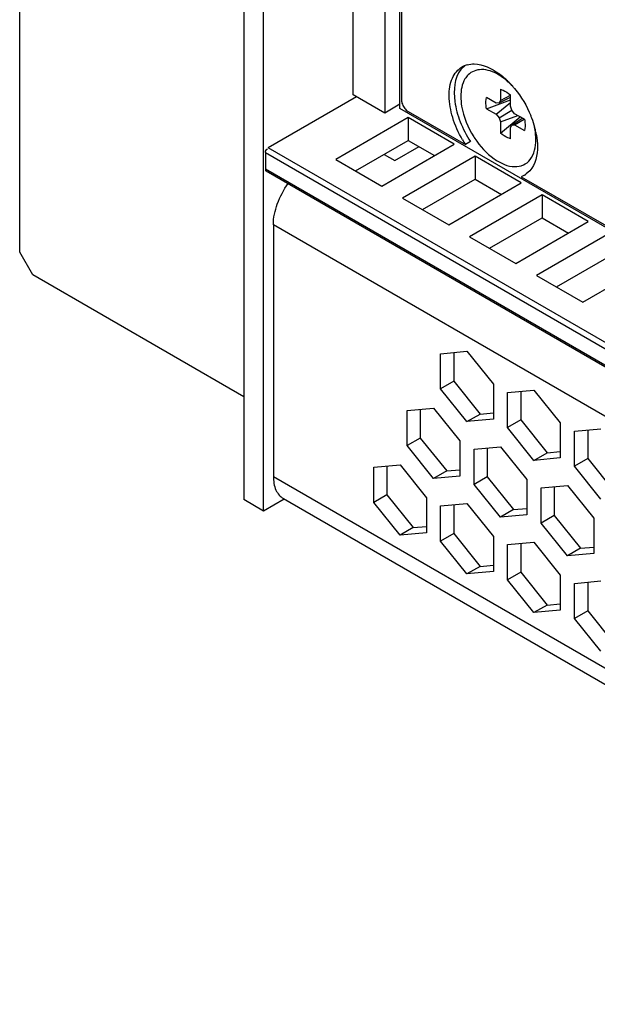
# Model space of a CAD drawing. Header units: inches. Extents: x 0 to 34, y 0 to 22.
# Tile 60 of 88: x 25.711 to 26.016, y 16.508 to 17.028. Entities that reach past the tile are written whole.
import ezdxf

# ---------------------------------------------------------------- set-up
doc = ezdxf.new("R2010")
doc.units = ezdxf.units.IN
doc.header["$LTSCALE"] = 1.87
doc.header["$MEASUREMENT"] = 0
doc.layers.get('0').update_dxf_attribs({"linetype": 'CONTINUOUS'})
doc.layers.add('02___PRT_ALL_AXES', color=7, linetype='CONTINUOUS')

msp = doc.modelspace()

# ---------------------------------------------------------------- linework, layer by layer
at = {"color": 7, "linetype": 'CONTINUOUS'}
for p, q in [((25.7111519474, 16.904905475), (25.7111519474, 18.6684330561)), ((25.8294568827, 18.5539123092), (25.8294568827, 16.7743124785)), ((25.839906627, 16.7682789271), (25.839906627, 18.5478787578)), ((25.8872326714, 16.9879088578), (25.8872326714, 18.3300341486)), ((25.9039359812, 18.3203898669), (25.9039359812, 16.9782645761)), ((25.9119396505, 16.9807156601), (25.9119396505, 18.3157686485)), ((25.9127678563, 18.3152904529), (25.9127678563, 16.9852115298)), ((25.9651118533, 16.9908239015), (25.9651118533, 16.9848771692)), ((25.8890073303, 16.986884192), (25.8423425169, 16.9599405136)), ((25.9039359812, 16.9782645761), (25.8872326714, 16.9879088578)), ((25.9628279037, 16.9835587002), (25.9576777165, 16.9865323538)), ((25.9576777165, 16.9805856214), (25.9702620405, 16.9852730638)), ((25.9642758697, 16.9836879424), (25.9702620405, 16.9865804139)), ((25.9651118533, 16.9848771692), (25.9642758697, 16.9836879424)), ((25.9651118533, 16.9848771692), (25.9702620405, 16.9876874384)), ((25.9702620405, 16.9819035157), (25.9702620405, 16.987850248)), ((25.9119396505, 16.9828857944), (25.9039359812, 16.9782645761)), ((26.3341158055, 16.7369564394), (25.9119396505, 16.9807156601)), ((25.9576777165, 16.9805856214), (25.9628279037, 16.9776119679)), ((25.9628279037, 16.9776119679), (25.9702620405, 16.9838103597)), ((25.9642758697, 16.9836879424), (25.9628279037, 16.9835587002)), ((25.9642758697, 16.9758106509), (25.9710977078, 16.9797494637)), ((25.9710980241, 16.979748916), (25.9702620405, 16.9819035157)), ((25.9725459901, 16.977947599), (25.9710980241, 16.979748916)), ((25.9163242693, 16.9758937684), (25.878045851, 16.9537922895)), ((25.9163242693, 16.9758937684), (25.9163242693, 16.9638395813)), ((25.9406832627, 16.9618291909), (25.9163242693, 16.9758937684)), ((25.9628279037, 16.9776119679), (25.9642758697, 16.9758106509)), ((25.9642758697, 16.9758106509), (25.9651118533, 16.9736560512)), ((25.9651118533, 16.9736560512), (25.9741956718, 16.9769950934)), ((25.9651118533, 16.9677093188), (25.9754625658, 16.9762636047)), ((25.9651118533, 16.9736560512), (25.9651118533, 16.9677093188)), ((25.9710980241, 16.9718716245), (25.9765953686, 16.9756095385)), ((25.9776961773, 16.9749739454), (25.9725459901, 16.977947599)), ((25.9725459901, 16.9720008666), (25.9775542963, 16.9750558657)), ((25.9702620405, 16.9706823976), (25.9710980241, 16.9718716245)), ((25.9702620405, 16.9647356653), (25.9702620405, 16.9706823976)), ((25.9710980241, 16.9718716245), (25.9725459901, 16.9720008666)), ((25.9725459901, 16.9720008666), (25.9776961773, 16.9690272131)), ((25.8884844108, 16.9477651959), (25.9163242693, 16.9638395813)), ((25.9163242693, 16.9638395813), (25.930244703, 16.9558020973)), ((28.8475463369, 15.224773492), (25.8423425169, 16.9599405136)), ((25.9024048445, 16.939727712), (25.9406832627, 16.9618291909)), ((25.9093063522, 16.953197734), (25.9220308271, 16.9605446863)), ((25.8409505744, 16.9575295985), (25.8409505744, 16.9486898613)), ((25.8409505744, 16.9575295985), (28.8461543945, 15.2223625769)), ((25.878045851, 16.9537922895), (25.9024048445, 16.939727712)), ((25.9035997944, 16.9564926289), (25.9093063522, 16.953197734)), ((25.9516796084, 16.9554800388), (25.9134011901, 16.9333785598)), ((25.9516796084, 16.9554800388), (25.9516796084, 16.9434258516)), ((25.9760386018, 16.9414154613), (25.9516796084, 16.9554800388)), ((28.8461543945, 15.2135228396), (25.8409505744, 16.9486898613)), ((25.8413582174, 16.9477888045), (28.8465620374, 15.2126217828)), ((25.9238397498, 16.9273514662), (25.9516796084, 16.9434258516)), ((25.9516796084, 16.9434258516), (25.965600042, 16.9353883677)), ((25.9377601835, 16.9193139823), (25.9760386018, 16.9414154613)), ((25.9134011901, 16.9333785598), (25.9377601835, 16.9193139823)), ((25.9870349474, 16.9350663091), (25.9487565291, 16.9129648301)), ((25.9870349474, 16.9350663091), (25.9870349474, 16.923012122)), ((26.0113939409, 16.9210017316), (25.9870349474, 16.9350663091)), ((25.9591950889, 16.9069377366), (25.9870349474, 16.923012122)), ((25.9870349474, 16.923012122), (26.0009553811, 16.914974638)), ((25.8451264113, 16.9193578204), (25.8451264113, 16.7865608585)), ((28.8426745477, 15.1886110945), (25.8451264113, 16.9193578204)), ((25.9731155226, 16.8989002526), (26.0113939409, 16.9210017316)), ((25.9487565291, 16.9129648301), (25.9731155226, 16.8989002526)), ((26.0223902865, 16.9146525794), (25.9841118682, 16.8925511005)), ((25.7181116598, 16.8928508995), (25.7111519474, 16.904905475)), ((25.994550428, 16.8865240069), (26.0223902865, 16.9025983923)), ((26.0084708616, 16.878486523), (26.0467492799, 16.9005880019)), ((25.8294568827, 16.8285615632), (25.7181116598, 16.8928508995)), ((25.9841118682, 16.8925511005), (26.0084708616, 16.878486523)), ((25.9334451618, 16.8513108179), (25.9473645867, 16.8525532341)), ((25.9334451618, 16.8327521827), (25.9334451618, 16.8513108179)), ((25.9404048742, 16.851932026), (25.9404048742, 16.8367706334)), ((25.9473645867, 16.8525532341), (25.9612840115, 16.835237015)), ((25.9404048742, 16.8367706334), (25.9334451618, 16.8327521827)), ((25.9404048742, 16.8367706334), (25.9543242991, 16.8194544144)), ((25.9612840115, 16.835237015), (25.9612840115, 16.8166783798)), ((25.9473645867, 16.8154359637), (25.9334451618, 16.8327521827)), ((25.9688005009, 16.8308970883), (25.9827199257, 16.8321395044)), ((25.9688005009, 16.8123384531), (25.9688005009, 16.8308970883)), ((25.9757602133, 16.8315182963), (25.9757602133, 16.8163569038)), ((25.9827199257, 16.8321395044), (25.9966393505, 16.8148232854)), ((25.9157674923, 16.8213370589), (25.9296869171, 16.8225794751)), ((25.9157674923, 16.8027784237), (25.9157674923, 16.8213370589)), ((25.9227272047, 16.821958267), (25.9227272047, 16.8067968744)), ((25.9296869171, 16.8225794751), (25.943606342, 16.805263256)), ((25.9473645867, 16.8154359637), (25.9543242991, 16.8194544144)), ((25.9543242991, 16.8194544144), (25.9612840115, 16.8200756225)), ((25.9612840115, 16.8166783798), (25.9473645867, 16.8154359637)), ((25.9757602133, 16.8163569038), (25.9688005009, 16.8123384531)), ((25.9757602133, 16.8163569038), (25.9896796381, 16.7990406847)), ((25.9966393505, 16.8148232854), (25.9966393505, 16.7962646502)), ((25.9827199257, 16.795022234), (25.9688005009, 16.8123384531)), ((26.00415584, 16.8104833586), (26.0180752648, 16.8117257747)), ((26.00415584, 16.7919247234), (26.00415584, 16.8104833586)), ((26.0111155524, 16.8111045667), (26.0111155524, 16.7959431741)), ((25.9227272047, 16.8067968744), (25.9157674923, 16.8027784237)), ((25.9296869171, 16.7854622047), (25.9157674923, 16.8027784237)), ((25.9227272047, 16.8067968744), (25.9366466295, 16.7894806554)), ((25.943606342, 16.805263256), (25.943606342, 16.7867046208)), ((25.9511228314, 16.8009233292), (25.9650422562, 16.8021657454)), ((25.9511228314, 16.782364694), (25.9511228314, 16.8009233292)), ((25.9580825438, 16.8015445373), (25.9580825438, 16.7863831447)), ((25.9650422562, 16.8021657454), (25.978961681, 16.7848495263)), ((25.9827199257, 16.795022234), (25.9896796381, 16.7990406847)), ((25.9896796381, 16.7990406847), (25.9966393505, 16.7996618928)), ((25.8980898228, 16.7913632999), (25.9120092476, 16.792605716)), ((25.9050495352, 16.7919845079), (25.9050495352, 16.7768231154)), ((25.9120092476, 16.792605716), (25.9259286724, 16.775289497)), ((25.9966393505, 16.7962646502), (25.9827199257, 16.795022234)), ((26.0111155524, 16.7959431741), (26.00415584, 16.7919247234)), ((26.0180752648, 16.7746085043), (26.00415584, 16.7919247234)), ((26.0111155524, 16.7959431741), (26.0250349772, 16.7786269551)), ((25.8980898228, 16.7728046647), (25.8980898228, 16.7913632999)), ((25.9366466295, 16.7894806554), (25.9296869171, 16.7854622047)), ((25.943606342, 16.7867046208), (25.9296869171, 16.7854622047)), ((25.9366466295, 16.7894806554), (25.943606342, 16.7901018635)), ((25.8451264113, 16.7865608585), (28.8426745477, 15.0558141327)), ((25.9580825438, 16.7863831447), (25.9511228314, 16.782364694)), ((25.9650422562, 16.765048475), (25.9511228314, 16.782364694)), ((25.9580825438, 16.7863831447), (25.9720019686, 16.7690669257)), ((25.978961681, 16.7848495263), (25.978961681, 16.7662908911)), ((25.9864781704, 16.7805095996), (26.0003975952, 16.7817520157)), ((26.0003975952, 16.7817520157), (26.0143170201, 16.7644357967)), ((25.9050495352, 16.7768231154), (25.8980898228, 16.7728046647)), ((25.9050495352, 16.7768231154), (25.91896896, 16.7595068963)), ((25.9864781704, 16.7619509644), (25.9864781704, 16.7805095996)), ((25.9934378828, 16.7811308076), (25.9934378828, 16.7659694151)), ((25.839906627, 16.7682789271), (25.8294568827, 16.7743124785)), ((25.8508540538, 16.7745998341), (25.839906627, 16.7682789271)), ((25.8504257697, 16.77484712), (28.8471983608, 15.0445481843)), ((25.9120092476, 16.7554884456), (25.8980898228, 16.7728046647)), ((25.9259286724, 16.775289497), (25.9259286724, 16.7567308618)), ((25.9334451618, 16.7709495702), (25.9473645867, 16.7721919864)), ((25.9404048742, 16.7715707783), (25.9404048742, 16.7564093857)), ((25.9473645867, 16.7721919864), (25.9612840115, 16.7548757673)), ((25.9334451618, 16.752390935), (25.9334451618, 16.7709495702)), ((25.9720019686, 16.7690669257), (25.9650422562, 16.765048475)), ((25.978961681, 16.7662908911), (25.9650422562, 16.765048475)), ((25.9720019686, 16.7690669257), (25.978961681, 16.7696881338)), ((25.9934378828, 16.7659694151), (25.9864781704, 16.7619509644)), ((25.9934378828, 16.7659694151), (26.0073573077, 16.748653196)), ((26.0003975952, 16.7446347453), (25.9864781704, 16.7619509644)), ((26.0143170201, 16.7644357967), (26.0143170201, 16.7458771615)), ((25.91896896, 16.7595068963), (25.9120092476, 16.7554884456)), ((25.9259286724, 16.7567308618), (25.9120092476, 16.7554884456)), ((25.91896896, 16.7595068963), (25.9259286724, 16.7601281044)), ((25.9404048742, 16.7564093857), (25.9334451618, 16.752390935)), ((25.9404048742, 16.7564093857), (25.9543242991, 16.7390931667)), ((25.9473645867, 16.735074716), (25.9334451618, 16.752390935)), ((25.9612840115, 16.7548757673), (25.9612840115, 16.7363171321)), ((25.9688005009, 16.7505358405), (25.9827199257, 16.7517782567)), ((25.9688005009, 16.7319772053), (25.9688005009, 16.7505358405)), ((25.9757602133, 16.7511570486), (25.9757602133, 16.7359956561)), ((25.9827199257, 16.7517782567), (25.9966393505, 16.7344620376)), ((26.0073573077, 16.748653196), (26.0003975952, 16.7446347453)), ((26.0143170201, 16.7458771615), (26.0003975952, 16.7446347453)), ((26.0073573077, 16.748653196), (26.0143170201, 16.7492744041)), ((25.9543242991, 16.7390931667), (25.9473645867, 16.735074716)), ((25.9612840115, 16.7363171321), (25.9473645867, 16.735074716)), ((25.9543242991, 16.7390931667), (25.9612840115, 16.7397143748)), ((25.9757602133, 16.7359956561), (25.9688005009, 16.7319772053)), ((25.9757602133, 16.7359956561), (25.9896796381, 16.718679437)), ((25.9827199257, 16.7146609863), (25.9688005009, 16.7319772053)), ((25.9966393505, 16.7344620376), (25.9966393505, 16.7159034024)), ((26.00415584, 16.7301221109), (26.0180752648, 16.731364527)), ((26.00415584, 16.7115634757), (26.00415584, 16.7301221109)), ((26.0111155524, 16.7307433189), (26.0111155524, 16.7155819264)), ((25.9896796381, 16.718679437), (25.9966393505, 16.7193006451)), ((25.9896796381, 16.718679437), (25.9827199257, 16.7146609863)), ((25.9966393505, 16.7159034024), (25.9827199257, 16.7146609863)), ((26.0111155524, 16.7155819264), (26.00415584, 16.7115634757)), ((26.0111155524, 16.7155819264), (26.0250349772, 16.6982657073)), ((26.0180752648, 16.6942472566), (26.00415584, 16.7115634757))]:
    msp.add_line(p, q, dxfattribs=at)
for centre, radius, start, end in [((25.920985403, 16.9859377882), 0.0083132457, 201.186700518, 218.8132995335), ((25.9914454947, 16.9914696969), 0.0479545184, 212.3626665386, 213.6074738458)]:
    msp.add_arc(centre, radius, start, end, dxfattribs=at)
for points, knots in [([(25.9639267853, 16.998513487), (25.9612321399, 17.0000690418), (25.9556976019, 17.0023114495), (25.9497672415, 17.0001953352), (25.9479739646, 16.9984287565)], [0, 0, 0, 0, 0.5527779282, 1, 1, 1, 1]), ([(25.9479739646, 16.9984287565), (25.9473325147, 16.9977968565), (25.9448241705, 16.9945350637), (25.9440935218, 16.9902294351), (25.9440935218, 16.9870624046)], [0, 0, 0, 0, 0.2213720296, 1, 1, 1, 1]), ([(25.9715040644, 16.9924026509), (25.9709135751, 16.9930252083), (25.9686050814, 16.9953127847), (25.9659990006, 16.9973172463), (25.9639267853, 16.998513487)], [0, 0, 0, 0, 0.2639542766, 1, 1, 1, 1]), ([(25.9651118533, 16.9908239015), (25.9655471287, 16.990701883), (25.9674248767, 16.9900206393), (25.9691028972, 16.9888638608), (25.9702620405, 16.987850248)], [0, 0, 0, 0, 0.2269500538, 1, 1, 1, 1]), ([(25.9440935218, 16.9870624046), (25.9440935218, 16.9853462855), (25.9448223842, 16.9778516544), (25.9478430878, 16.9706868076), (25.9509394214, 16.965800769)], [0, 0, 0, 0, 0.2287964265, 1, 1, 1, 1]), ([(25.9576777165, 16.9805856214), (25.957572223, 16.9811199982), (25.957271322, 16.9830848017), (25.9573195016, 16.9851314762), (25.9576777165, 16.9865323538)], [0, 0, 0, 0, 0.2736254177, 1, 1, 1, 1]), ([(25.9776961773, 16.9749739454), (25.9778016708, 16.9744395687), (25.9781025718, 16.9724747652), (25.9780543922, 16.9704280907), (25.9776961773, 16.9690272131)], [0, 0, 0, 0, 0.2736254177, 1, 1, 1, 1]), ([(25.9837638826, 16.9641572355), (25.9837638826, 16.9646755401), (25.9836991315, 16.966845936), (25.9833946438, 16.9690064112), (25.9830571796, 16.9706238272)], [0, 0, 0, 0, 0.2387894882, 1, 1, 1, 1]), ([(25.9515066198, 16.9649268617), (25.9542350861, 16.9608213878), (25.9590683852, 16.9554113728), (25.966809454, 16.9509862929), (25.9722377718, 16.9496673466), (25.9772478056, 16.9504979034), (25.9826892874, 16.954894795), (25.9837638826, 16.9605312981), (25.9837638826, 16.9641572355)], [0, 0, 0, 0, 0.3167819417, 0.4523988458, 0.5683493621, 0.6691792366, 0.7669857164, 1, 1, 1, 1]), ([(25.9702620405, 16.9647356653), (25.9698267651, 16.9648576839), (25.9679490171, 16.9655389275), (25.9662709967, 16.9666957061), (25.9651118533, 16.9677093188)], [0, 0, 0, 0, 0.2269500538, 1, 1, 1, 1]), ([(25.8412976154, 16.9476845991), (25.8412076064, 16.9477377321), (25.8410890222, 16.9480869), (25.8412488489, 16.9483704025), (25.8413399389, 16.9485541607)], [0, 0, 0, 0, 0.3375823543, 1, 1, 1, 1]), ([(25.8451264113, 16.9193578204), (25.8451264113, 16.9230643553), (25.8468288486, 16.9308476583), (25.8505583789, 16.937795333), (25.8529639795, 16.9410956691)], [0, 0, 0, 0, 0.4757735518, 1, 1, 1, 1]), ([(25.8451264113, 16.7865608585), (25.8451264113, 16.7841173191), (25.8456463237, 16.7805183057), (25.8480016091, 16.7766623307), (25.8495817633, 16.7753344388), (25.8504257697, 16.77484712)], [0, 0, 0, 0, 0.5476739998, 0.7815636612, 1, 1, 1, 1])]:
    msp.add_open_spline(points, degree=3, knots=knots, dxfattribs=at)
for points in [[(25.9127678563, 16.9852115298), (25.9127678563, 16.9844363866), (25.9129545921, 16.9836563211), (25.9132340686, 16.9829333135)], [(25.9145077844, 16.980727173), (25.9149942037, 16.980123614), (25.915576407, 16.9795718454), (25.9162477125, 16.9791842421)], [(25.8409505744, 16.9575295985), (25.8409505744, 16.9582238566), (25.8413747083, 16.9595391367), (25.8420302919, 16.959310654)]]:
    msp.add_open_spline(points, degree=3, dxfattribs=at)
at = {"layer": '02___PRT_ALL_AXES', "color": 7, "linetype": 'CONTINUOUS'}
for p, q in [((25.9463258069, 17.0034254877), (25.9441511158, 17.0012852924)), ((25.9162477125, 16.9791842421), (25.9465749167, 16.9616736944)), ((25.9492265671, 16.9632047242), (25.9465749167, 16.9616736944)), ((25.9805302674, 16.947779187), (25.9786925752, 16.9461261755)), ((25.9777606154, 16.9455302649), (25.9759791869, 16.9446960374)), ((25.9759791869, 16.9446960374), (26.2647729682, 16.7779501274))]:
    msp.add_line(p, q, dxfattribs=at)
for centre, radius, start, end in [((25.9503186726, 16.9930570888), 0.0110572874, 110.9441377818, 119.999130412), ((25.9504688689, 16.9926558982), 0.0114856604, 105.2775548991, 110.9284944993), ((25.9423248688, 16.9688527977), 0.0373282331, 53.2898905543, 54.072436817), ((25.9411195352, 16.9672558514), 0.0393289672, 50.6246960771, 53.2728764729), ((25.9391916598, 16.9649013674), 0.0423720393, 48.2587264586, 50.6293166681), ((25.9370898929, 16.9625534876), 0.0455232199, 45.1686040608, 48.2522968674), ((25.9348300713, 16.9602775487), 0.0487305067, 41.9335040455, 45.1709069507), ((25.9334924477, 16.9590580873), 0.0505405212, 41.2396668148, 41.9485729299), ((25.9324739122, 16.9581703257), 0.0518916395, 39.4858915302, 41.2353949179), ((25.9316782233, 16.9565688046), 0.0534043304, 20.7775151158, 22.3953454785), ((25.9345432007, 16.9576079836), 0.0503570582, 14.9595178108, 20.8284042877), ((25.9393326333, 16.9589172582), 0.0453919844, 11.8624120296, 14.9234506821), ((25.9938675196, 16.9928704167), 0.0566553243, 210.4211803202, 213.4109725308), ((25.9423797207, 16.9595652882), 0.0422767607, 9.4889785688, 11.85180746), ((25.9722042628, 16.9551382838), 0.011104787, 300.0409373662, 305.7521892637)]:
    msp.add_arc(centre, radius, start, end, dxfattribs=at)
for points, knots in [([(25.9450121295, 16.9641828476), (25.9428461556, 16.9678705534), (25.9394704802, 16.9753770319), (25.9374257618, 16.9866327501), (25.9386864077, 16.9964514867), (25.9425467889, 17.0013367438), (25.9447901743, 17.0026330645)], [0, 0, 0, 0, 0.3073217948, 0.5850631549, 0.8138149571, 1, 1, 1, 1]), ([(25.9441511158, 17.0012852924), (25.9406225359, 16.9967960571), (25.9398837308, 16.9860919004), (25.943486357, 16.9733966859), (25.9470535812, 16.9664979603), (25.9492265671, 16.9632047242)], [0, 0, 0, 0, 0.4273346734, 0.7047171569, 1, 1, 1, 1]), ([(25.9474424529, 17.0037356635), (25.9486736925, 17.0040724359), (25.9546661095, 17.0046796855), (25.9604637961, 17.0018068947), (25.9642276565, 16.9990796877)], [0, 0, 0, 0, 0.215455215, 1, 1, 1, 1]), ([(25.9840780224, 16.9665349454), (25.9843923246, 16.9646522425), (25.9850413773, 16.9582957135), (25.9835766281, 16.9511676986), (25.9805302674, 16.947779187)], [0, 0, 0, 0, 0.2952298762, 1, 1, 1, 1])]:
    msp.add_open_spline(points, degree=3, knots=knots, dxfattribs=at)
msp.add_open_spline([(25.9725229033, 16.9911676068), (25.9760441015, 16.9868946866), (25.978945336, 16.9820349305), (25.9810546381, 16.9769156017)], degree=3, dxfattribs=at)

doc.saveas('drawing.dxf')
